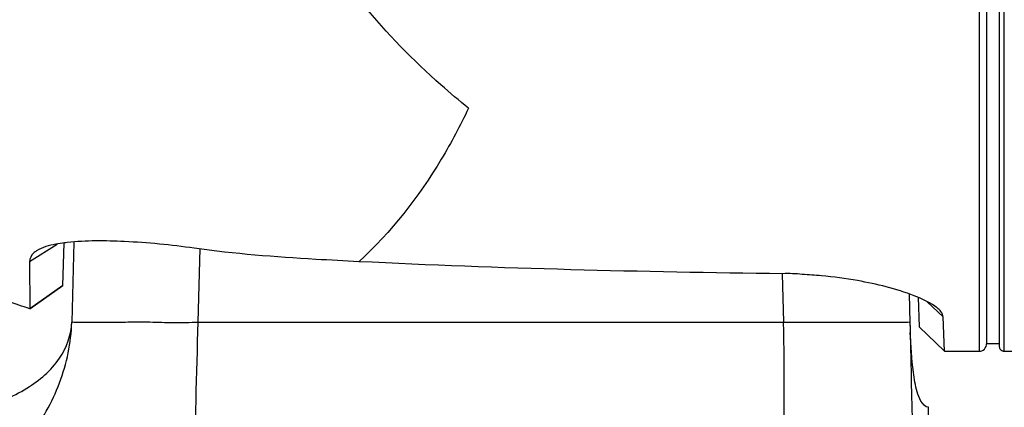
# Model space of a CAD drawing. Header units: millimetres. Extents: x 10 to 584, y 4 to 410.
# Tile 31 of 60: x 221.6 to 225.49, y 273.46 to 274.99. Entities that reach past the tile are written whole.
import ezdxf

# ---------------------------------------------------------------- set-up
doc = ezdxf.new("R2010")
doc.units = ezdxf.units.MM
doc.header["$LTSCALE"] = 32.67
doc.layers.get('0').update_dxf_attribs({"linetype": 'CONTINUOUS'})
doc.dimstyles.new('DIMSTYLE_1', dxfattribs={"dimtxt": 2.5, "dimasz": 3, "dimexe": 2, "dimexo": 1.5, "dimtad": 1, "dimlfac": 10, "dimzin": 0, "dimdsep": 46, "dimtxsty": 'Standard', "dimblk": '_FILLED', "dimblk1": '_FILLED', "dimblk2": '_FILLED', "dimcen": 0.09, "dimadec": 0, "dimazin": 0, "dimtp": 0.01, "dimtm": 0.01, "dimtfac": 1, "dimtofl": 0, "dimtmove": 0, "dimatfit": 3, "dimldrblk": '_FILLED', "dimfxl": 1, "dimtolj": 1, "dimtzin": 0, "dimarcsym": 0})

# ---------------------------------------------------------------- blocks, each defined once
blk = doc.blocks.new('_FILLED')
at = {"color": 0, "linetype": 'ByBlock'}
blk.add_solid([(0, 0), (-1, 0.1667), (-1, -0.1667)], dxfattribs=at)
blk = doc.blocks.new('*D6')
at = {"color": 7, "linetype": 'Continuous', "transparency": 16777216}
for p, q in [((240.7463, 262.5466), (240.7463, 284.9601)), ((208.6245, 269.1216), (242.7463, 269.1216)), ((240.7463, 269.1216), (240.7463, 262.5466)), ((240.7463, 255.9716), (240.7463, 262.5466)), ((208.6245, 255.9716), (242.7463, 255.9716))]:
    blk.add_line(p, q, dxfattribs=at)
at = {"color": 7, "linetype": 'Continuous', "transparency": 16777216, "xscale": 3, "yscale": 3, "zscale": 3}
for p, rotation in [((240.7463, 269.1216), 90), ((240.7463, 255.9716), 270)]:
    blk.add_blockref('_FILLED', p, dxfattribs=dict(at, rotation=rotation))
at = {"color": 7, "linetype": 'Continuous', "transparency": 16777216, "insert": (237.6213, 269.9601), "char_height": 2.5, "width": 15, "attachment_point": 1, "rotation": 90, "line_spacing_factor": 0.9}
blk.add_mtext('131.50', dxfattribs=at)
blk = doc.blocks.new('*D8')
at = {"color": 7, "linetype": 'Continuous', "transparency": 16777216}
for p, q in [((213.4916, 273.6509), (213.4916, 295.7329)), ((226.9866, 273.6509), (226.9866, 295.7329)), ((213.4916, 293.7329), (220.2391, 293.7329)), ((226.9866, 293.7329), (220.2391, 293.7329)), ((220.2391, 293.7329), (242.5287, 293.7329))]:
    blk.add_line(p, q, dxfattribs=at)
at = {"color": 7, "linetype": 'Continuous', "transparency": 16777216, "xscale": 3, "yscale": 3, "zscale": 3, "rotation": 180}
blk.add_blockref('_FILLED', (213.4916, 293.7329), dxfattribs=at)
at = {"color": 7, "linetype": 'Continuous', "transparency": 16777216, "xscale": 3, "yscale": 3, "zscale": 3}
blk.add_blockref('_FILLED', (226.9866, 293.7329), dxfattribs=at)
at = {"color": 7, "linetype": 'Continuous', "transparency": 16777216, "insert": (227.5287, 296.8579), "char_height": 2.5, "width": 15, "attachment_point": 1, "line_spacing_factor": 0.9}
blk.add_mtext('134.95', dxfattribs=at)

msp = doc.modelspace()

# ---------------------------------------------------------------- linework, layer by layer
at = {"color": 7, "linetype": 'Continuous'}
for p, q in [((225.4216, 279.6273), (225.4216, 273.7087)), ((225.4716, 279.6372), (225.4716, 273.6987)), ((225.3916, 276.5191), (225.3916, 273.6787)), ((225.4916, 274.8216), (225.4916, 276.5191)), ((225.4916, 273.6991), (225.4916, 274.8216)), ((221.7466, 274.1013), (221.6381, 274.0333)), ((221.769, 273.9388), (221.7749, 274.1066)), ((221.813, 274.1104), (221.8047, 273.7943)), ((222.3045, 273.7943), (222.3121, 274.0858)), ((224.6136, 273.9856), (224.6187, 273.7943)), ((221.769, 273.9388), (221.6389, 273.847)), ((221.639, 273.847), (221.769, 273.9388)), ((225.1156, 273.9055), (225.1186, 273.7917)), ((225.1508, 273.8917), (225.1549, 273.7753)), ((225.1868, 273.8748), (225.25, 273.8149)), ((221.6389, 273.847), (221.6389, 273.847)), ((222.3045, 273.7943), (224.6187, 273.7943)), ((225.1186, 273.7917), (225.1191, 273.7719)), ((225.2546, 273.6788), (225.25, 273.8149)), ((225.1549, 273.7753), (225.2546, 273.6788)), ((225.4716, 273.7087), (225.4216, 273.7087)), ((225.2546, 273.6788), (225.3916, 273.6787)), ((225.4916, 273.6787), (225.4916, 273.6991)), ((225.1916, 264.7857), (225.1916, 273.4574))]:
    msp.add_line(p, q, dxfattribs=at)
for centre, radius, start, end in [((221.8672, 273.3858), 0.7275, 96.3283, 97.1853), ((227.7631, 273.8633), 2.6456, 181.4952, 182.3929), ((225.3916, 273.7087), 0.03, 269.9865, 0.004)]:
    msp.add_arc(centre, radius, start, end, dxfattribs=at)
for points, knots in [([(223.3733, 274.6405), (223.3363, 274.6703), (223.1874, 274.7957), (223.051, 274.9361), (222.9582, 275.0504)], [0, 0, 0, 0, 0.244023, 1, 1, 1, 1]), ([(223.3733, 274.6405), (223.3407, 274.5717), (223.2239, 274.3512), (223.068, 274.1506), (222.9403, 274.0333)], [0, 0, 0, 0, 0.30516, 1, 1, 1, 1]), ([(221.7762, 274.1076), (221.7645, 274.1061), (221.7268, 274.1002), (221.6882, 274.0905), (221.6657, 274.0762)], [0, 0, 0, 0, 0.306973, 1, 1, 1, 1]), ([(222.2887, 274.0865), (222.1972, 274.0999), (222.0302, 274.1154), (221.8618, 274.1172), (221.787, 274.1089)], [0, 0, 0, 0, 0.551659, 1, 1, 1, 1]), ([(221.6657, 274.0762), (221.6614, 274.0735), (221.6473, 274.0633), (221.638, 274.0457), (221.6381, 274.0333)], [0, 0, 0, 0, 0.291787, 1, 1, 1, 1]), ([(222.9403, 274.0333), (222.8835, 274.0361), (222.6658, 274.0475), (222.4481, 274.0637), (222.2887, 274.0865)], [0, 0, 0, 0, 0.261245, 1, 1, 1, 1]), ([(221.6381, 274.0333), (221.6377, 274.0047), (221.6377, 273.9571), (221.6388, 273.9026), (221.6385, 273.8729), (221.6395, 273.8589), (221.6382, 273.8519), (221.6397, 273.8475), (221.639, 273.847)], [0, 0, 0, 0, 0.460263, 0.768672, 0.872238, 0.94402, 0.985905, 1, 1, 1, 1]), ([(221.6389, 273.847), (221.6096, 273.8562), (221.4965, 273.8958), (221.3889, 273.9514), (221.315, 274.0011)], [0, 0, 0, 0, 0.256779, 1, 1, 1, 1]), ([(225.1355, 273.8983), (225.0635, 273.9264), (224.9407, 273.9558), (224.7913, 273.9769), (224.6924, 273.9827), (224.6412, 273.9875), (224.6155, 273.9856)], [0, 0, 0, 0, 0.43796, 0.710308, 0.854028, 1, 1, 1, 1]), ([(225.234, 273.8435), (225.2289, 273.8484), (225.1991, 273.8718), (225.164, 273.8871), (225.1355, 273.8983)], [0, 0, 0, 0, 0.188067, 1, 1, 1, 1]), ([(225.4916, 273.6787), (225.9693, 273.6791), (227.8813, 273.6953), (229.7935, 273.7775), (231.2232, 273.8955)], [0, 0, 0, 0, 0.249796, 1, 1, 1, 1]), ([(225.25, 273.8149), (225.2499, 273.8226), (225.2439, 273.8332), (225.2364, 273.8411), (225.234, 273.8435)], [0, 0, 0, 0, 0.696447, 1, 1, 1, 1]), ([(221.2116, 273.4227), (221.2883, 273.4234), (221.4339, 273.4412), (221.6237, 273.5191), (221.7629, 273.6353), (221.8034, 273.7438), (221.8047, 273.7943)], [0, 0, 0, 0, 0.302538, 0.571565, 0.800844, 1, 1, 1, 1]), ([(221.2116, 273.1197), (221.2932, 273.1205), (221.4588, 273.1641), (221.6457, 273.3322), (221.7681, 273.5486), (221.8025, 273.7124), (221.8047, 273.7943)], [0, 0, 0, 0, 0.249513, 0.499284, 0.749445, 1, 1, 1, 1]), ([(221.8047, 273.7943), (221.8047, 273.7935), (221.8099, 273.7953), (221.8151, 273.7935), (221.8281, 273.7946), (221.8523, 273.7941), (221.8944, 273.7944), (221.9556, 273.794), (222.0305, 273.7947), (222.1158, 273.7952), (222.2083, 273.7917), (222.272, 273.793), (222.3045, 273.7943)], [0, 0, 0, 0, 0.004818, 0.019208, 0.043057, 0.076124, 0.168555, 0.292938, 0.444524, 0.617428, 0.804987, 1, 1, 1, 1]), ([(222.2753, 272.6636), (222.2735, 272.8341), (222.2881, 273.2111), (222.2991, 273.5879), (222.3045, 273.7943)], [0, 0, 0, 0, 0.452306, 1, 1, 1, 1]), ([(224.6098, 272.6884), (224.608, 272.8588), (224.6192, 273.2274), (224.6238, 273.5961), (224.6187, 273.7943)], [0, 0, 0, 0, 0.462282, 1, 1, 1, 1]), ([(224.6187, 273.7943), (224.6824, 273.794), (224.775, 273.7941), (224.8928, 273.7945), (224.9676, 273.7942), (225.0288, 273.7947), (225.0709, 273.7943), (225.0951, 273.7946), (225.1081, 273.7935), (225.1133, 273.7952), (225.1185, 273.7935), (225.1185, 273.7943)], [0, 0, 0, 0, 0.382742, 0.555607, 0.707153, 0.831491, 0.923885, 0.956956, 0.980793, 0.995179, 1, 1, 1, 1]), ([(225.1191, 273.7719), (225.121, 273.6955), (225.1238, 273.5548), (225.1269, 273.3909), (225.1381, 273.2813), (225.1469, 273.222), (225.1709, 273.1736), (225.1916, 273.1738)], [0, 0, 0, 0, 0.372689, 0.684257, 0.80594, 0.899185, 1, 1, 1, 1]), ([(225.1916, 273.4574), (225.1788, 273.4573), (225.1587, 273.4825), (225.1426, 273.5298), (225.1267, 273.6222), (225.1221, 273.7003), (225.1199, 273.7528)], [0, 0, 0, 0, 0.122232, 0.247528, 0.498254, 1, 1, 1, 1]), ([(225.4716, 273.6987), (225.4716, 273.697), (225.4721, 273.6936), (225.4733, 273.6905), (225.4742, 273.6889)], [0, 0, 0, 0, 0.483611, 1, 1, 1, 1])]:
    msp.add_open_spline(points, degree=3, knots=knots, dxfattribs=at)
for points in [[(224.6155, 273.9856), (224.0569, 273.9921), (223.4983, 274.0058), (222.9403, 274.0333)], [(225.4742, 273.6889), (225.4774, 273.683), (225.4849, 273.6787), (225.4916, 273.6787)]]:
    msp.add_open_spline(points, degree=3, dxfattribs=at)

# ---------------------------------------------------------------- dimensions: what is measured, and where the dimension line sits
dim = msp.add_linear_dim(base=(226.9866, 293.7329), p1=(213.4916, 272.1509), p2=(226.9866, 272.1509), dimstyle='DIMSTYLE_1', dxfattribs=at)
dim.commit()
dim.dimension.update_dxf_attribs({"geometry": '*D8', "text_midpoint": (235.4194, 293.7329), "dimtype": 160})
dim = msp.add_linear_dim(base=(240.7463, 269.1216), p1=(207.1245, 255.9716), p2=(207.1245, 269.1216), angle=90, dimstyle='DIMSTYLE_1', dxfattribs=at)
dim.commit()
dim.dimension.update_dxf_attribs({"geometry": '*D6', "text_midpoint": (240.7463, 277.7726), "dimtype": 160})

doc.saveas('drawing.dxf')
